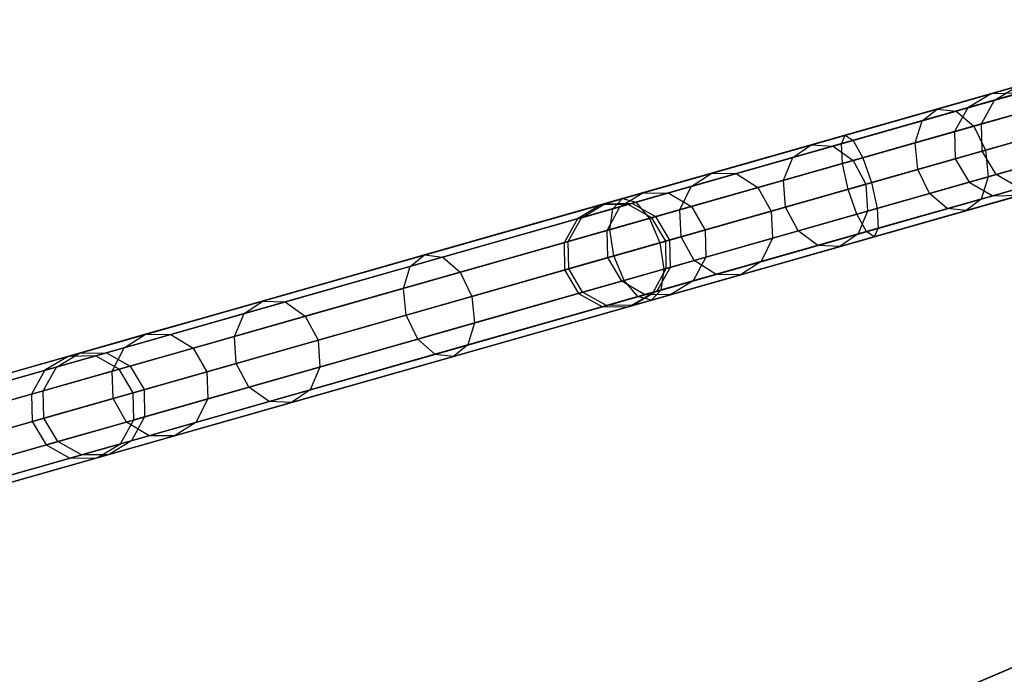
# Model space of a CAD drawing. Extents: x -129 to 129, y -127 to 130.
# Tile 43 of 188: x -98 to -80, y -31 to -19. Entities that reach past the tile are written whole.
import ezdxf

# ---------------------------------------------------------------- set-up
doc = ezdxf.new("R2010")
doc.units = 0
doc.header["$LTSCALE"] = 25.4
doc.layers.get('0').update_dxf_attribs({"linetype": 'CONTINUOUS'})

# ---------------------------------------------------------------- blocks, each defined once
blk = doc.blocks.new('NOME_B_PM2_STL')
at = {"color": 0}
for p, q in [((74.196, -14.891, 524.578), (26.105, -28.575, 524.578)), ((74.196, -14.891, 524.578), (26.105, -28.575, 524.578)), ((26.105, -28.575, 344.578), (74.196, -14.891, 344.578)), ((26.105, -28.575, 344.578), (74.196, -14.891, 344.578)), ((74.233, -15.02, 525.078), (26.142, -28.703, 525.078)), ((74.233, -15.02, 525.078), (26.142, -28.703, 525.078)), ((74.233, -15.02, 524.078), (26.142, -28.703, 524.078)), ((74.233, -15.02, 524.078), (26.142, -28.703, 524.078)), ((26.142, -28.703, 344.078), (74.233, -15.02, 344.078)), ((26.142, -28.703, 344.078), (74.233, -15.02, 344.078)), ((26.142, -28.703, 345.078), (74.233, -15.02, 345.078)), ((26.142, -28.703, 345.078), (74.233, -15.02, 345.078)), ((74.333, -15.372, 525.444), (26.242, -29.056, 525.444)), ((74.333, -15.372, 525.444), (26.242, -29.056, 525.444)), ((74.333, -15.372, 523.712), (26.242, -29.056, 523.712)), ((74.333, -15.372, 523.712), (26.242, -29.056, 523.712)), ((26.242, -29.056, 343.712), (74.333, -15.372, 343.712)), ((26.242, -29.056, 343.712), (74.333, -15.372, 343.712)), ((26.242, -29.056, 345.444), (74.333, -15.372, 345.444)), ((26.242, -29.056, 345.444), (74.333, -15.372, 345.444)), ((74.47, -15.853, 523.578), (26.379, -29.536, 523.578)), ((74.47, -15.853, 525.578), (26.379, -29.536, 525.578)), ((74.47, -15.853, 525.578), (26.379, -29.536, 525.578)), ((74.47, -15.853, 523.578), (26.379, -29.536, 523.578)), ((26.379, -29.536, 345.578), (74.47, -15.853, 345.578)), ((26.379, -29.536, 343.578), (74.47, -15.853, 343.578)), ((26.379, -29.536, 343.578), (74.47, -15.853, 343.578)), ((26.379, -29.536, 345.578), (74.47, -15.853, 345.578)), ((74.607, -16.334, 523.712), (26.516, -30.017, 523.712)), ((74.607, -16.334, 523.712), (26.516, -30.017, 523.712)), ((74.607, -16.334, 525.444), (26.516, -30.017, 525.444)), ((74.607, -16.334, 525.444), (26.516, -30.017, 525.444)), ((26.516, -30.017, 345.444), (74.607, -16.334, 345.444)), ((26.516, -30.017, 345.444), (74.607, -16.334, 345.444)), ((26.516, -30.017, 343.712), (74.607, -16.334, 343.712)), ((26.516, -30.017, 343.712), (74.607, -16.334, 343.712)), ((74.707, -16.686, 524.078), (26.616, -30.369, 524.078)), ((74.707, -16.686, 524.078), (26.616, -30.369, 524.078)), ((74.707, -16.686, 525.078), (26.616, -30.369, 525.078)), ((74.707, -16.686, 525.078), (26.616, -30.369, 525.078)), ((26.616, -30.369, 345.078), (74.707, -16.686, 345.078)), ((26.616, -30.369, 345.078), (74.707, -16.686, 345.078)), ((26.616, -30.369, 344.078), (74.707, -16.686, 344.078)), ((26.616, -30.369, 344.078), (74.707, -16.686, 344.078)), ((74.744, -16.815, 524.578), (26.652, -30.498, 524.578)), ((74.744, -16.815, 524.578), (26.652, -30.498, 524.578)), ((26.652, -30.498, 344.578), (74.744, -16.815, 344.578)), ((26.652, -30.498, 344.578), (74.744, -16.815, 344.578)), ((51.962, -21.218, 327.578), (47.494, -22.489, 327.031)), ((51.962, -21.218, 327.578), (47.494, -22.489, 327.031)), ((49.234, -21.994, 546.663), (52.047, -21.194, 544.495)), ((49.234, -21.994, 546.663), (52.047, -21.194, 544.495)), ((49.591, -22.032, 547.036), (52.334, -21.251, 544.922)), ((49.591, -22.032, 547.036), (52.334, -21.251, 544.922)), ((51.998, -21.347, 328.078), (47.419, -22.65, 327.517)), ((51.998, -21.347, 328.078), (47.419, -22.65, 327.517)), ((51.998, -21.347, 327.078), (47.643, -22.586, 326.545)), ((51.998, -21.347, 327.078), (47.643, -22.586, 326.545)), ((48.95, -22.214, 546.29), (51.834, -21.394, 544.068)), ((48.95, -22.214, 546.29), (51.834, -21.394, 544.068)), ((50.259, -21.702, 46.183), (51.188, -21.438, 41.287)), ((50.259, -21.702, 46.183), (51.188, -21.438, 41.287)), ((49.926, -22.317, 547.309), (52.617, -21.551, 545.234)), ((49.926, -22.317, 547.309), (52.617, -21.551, 545.234)), ((50.748, -21.563, 676.266), (50.259, -21.702, 672.973)), ((50.748, -21.563, 676.266), (50.259, -21.702, 672.973)), ((51.35, -21.531, 679.624), (50.317, -21.825, 676.383)), ((51.35, -21.531, 679.624), (50.317, -21.825, 676.383)), ((50.317, -21.825, 676.383), (50.748, -21.563, 676.266)), ((50.317, -21.825, 676.383), (50.748, -21.563, 676.266)), ((76.451, -21.659, 524.578), (30.406, -41.149, 524.578)), ((76.451, -21.659, 524.578), (30.406, -41.149, 524.578)), ((30.406, -41.149, 344.578), (76.451, -21.659, 344.578)), ((30.406, -41.149, 344.578), (76.451, -21.659, 344.578)), ((32.772, -26.678, 306.183), (50.259, -21.702, 46.183)), ((32.772, -26.678, 306.183), (50.259, -21.702, 46.183)), ((33.288, -26.67, 306.218), (50.775, -21.695, 46.218)), ((33.288, -26.67, 306.218), (50.775, -21.695, 46.218)), ((50.259, -21.702, 672.973), (42.861, -23.807, 562.973)), ((50.259, -21.702, 672.973), (42.861, -23.807, 562.973)), ((50.775, -21.695, 672.938), (43.377, -23.8, 562.938)), ((50.775, -21.695, 672.938), (43.377, -23.8, 562.938)), ((52.098, -21.699, 328.444), (47.438, -23.025, 327.873)), ((52.098, -21.699, 328.444), (47.438, -23.025, 327.873)), ((52.098, -21.699, 326.712), (47.825, -22.915, 326.189)), ((52.098, -21.699, 326.712), (47.825, -22.915, 326.189)), ((48.816, -22.633, 546.017), (51.751, -21.798, 543.755)), ((48.816, -22.633, 546.017), (51.751, -21.798, 543.755)), ((49.816, -21.968, 46.148), (50.769, -21.697, 41.13)), ((49.816, -21.968, 46.148), (50.769, -21.697, 41.13)), ((50.259, -21.702, 672.973), (49.816, -21.968, 673.008)), ((50.259, -21.702, 672.973), (49.816, -21.968, 673.008)), ((50.259, -21.702, 46.183), (49.816, -21.968, 46.148)), ((50.259, -21.702, 46.183), (49.816, -21.968, 46.148)), ((50.775, -21.695, 672.938), (50.259, -21.702, 672.973)), ((50.775, -21.695, 672.938), (50.259, -21.702, 672.973)), ((50.775, -21.695, 46.218), (50.259, -21.702, 46.183)), ((50.775, -21.695, 46.218), (50.259, -21.702, 46.183)), ((32.329, -26.943, 306.148), (49.816, -21.968, 46.148)), ((32.329, -26.943, 306.148), (49.816, -21.968, 46.148)), ((33.74, -26.922, 306.243), (51.227, -21.947, 46.243)), ((33.74, -26.922, 306.243), (51.227, -21.947, 46.243)), ((49.816, -21.968, 673.008), (42.418, -24.073, 563.008)), ((49.816, -21.968, 673.008), (42.418, -24.073, 563.008)), ((51.227, -21.947, 672.913), (43.828, -24.052, 562.913)), ((51.227, -21.947, 672.913), (43.828, -24.052, 562.913)), ((46.846, -22.673, 549.326), (49.234, -21.994, 546.663)), ((46.846, -22.673, 549.326), (49.234, -21.994, 546.663)), ((48.95, -22.214, 546.29), (49.234, -21.994, 546.663)), ((48.95, -22.214, 546.29), (49.234, -21.994, 546.663)), ((49.234, -21.994, 546.663), (49.591, -22.032, 547.036)), ((49.234, -21.994, 546.663), (49.591, -22.032, 547.036)), ((49.816, -21.968, 673.008), (49.565, -22.42, 673.033)), ((49.816, -21.968, 673.008), (49.565, -22.42, 673.033)), ((49.816, -21.968, 46.148), (49.565, -22.42, 46.122)), ((49.816, -21.968, 46.148), (49.565, -22.42, 46.122)), ((50.317, -21.825, 676.383), (49.816, -21.968, 673.008)), ((50.317, -21.825, 676.383), (49.816, -21.968, 673.008)), ((50.075, -22.274, 676.469), (50.317, -21.825, 676.383)), ((50.075, -22.274, 676.469), (50.317, -21.825, 676.383)), ((51.127, -21.975, 679.768), (50.075, -22.274, 676.469)), ((51.127, -21.975, 679.768), (50.075, -22.274, 676.469)), ((47.263, -22.694, 549.632), (49.591, -22.032, 547.036)), ((47.263, -22.694, 549.632), (49.591, -22.032, 547.036)), ((52.235, -22.18, 328.578), (47.545, -23.514, 328.004)), ((52.235, -22.18, 328.578), (47.545, -23.514, 328.004)), ((47.991, -23.387, 326.058), (52.235, -22.18, 326.578)), ((47.991, -23.387, 326.058), (52.235, -22.18, 326.578)), ((49.565, -22.42, 46.122), (50.535, -22.144, 41.015)), ((49.565, -22.42, 46.122), (50.535, -22.144, 41.015)), ((49.591, -22.032, 547.036), (49.926, -22.317, 547.309)), ((49.591, -22.032, 547.036), (49.926, -22.317, 547.309)), ((52.821, -22.013, 545.349), (50.149, -22.773, 547.409)), ((52.821, -22.013, 545.349), (50.149, -22.773, 547.409)), ((46.502, -22.91, 549.02), (48.95, -22.214, 546.29)), ((46.502, -22.91, 549.02), (48.95, -22.214, 546.29)), ((47.641, -22.967, 549.856), (49.926, -22.317, 547.309)), ((47.641, -22.967, 549.856), (49.926, -22.317, 547.309)), ((48.816, -22.633, 546.017), (48.95, -22.214, 546.29)), ((48.816, -22.633, 546.017), (48.95, -22.214, 546.29)), ((48.867, -23.138, 545.917), (51.82, -22.298, 543.641)), ((48.867, -23.138, 545.917), (51.82, -22.298, 543.641)), ((50.075, -22.274, 676.469), (49.565, -22.42, 673.033)), ((50.075, -22.274, 676.469), (49.565, -22.42, 673.033)), ((49.926, -22.317, 547.309), (50.149, -22.773, 547.409)), ((49.926, -22.317, 547.309), (50.149, -22.773, 547.409)), ((50.087, -22.791, 676.5), (50.075, -22.274, 676.469)), ((50.087, -22.791, 676.5), (50.075, -22.274, 676.469)), ((32.078, -27.395, 306.122), (49.565, -22.42, 46.122)), ((32.078, -27.395, 306.122), (49.565, -22.42, 46.122)), ((34.005, -27.367, 306.253), (51.492, -22.391, 46.252)), ((34.005, -27.367, 306.253), (51.492, -22.391, 46.252)), ((49.565, -22.42, 673.033), (42.167, -24.525, 563.033)), ((49.565, -22.42, 673.033), (42.167, -24.525, 563.033)), ((47.494, -22.489, 327.031), (43.271, -23.69, 325.421)), ((47.494, -22.489, 327.031), (43.271, -23.69, 325.421)), ((51.492, -22.391, 672.903), (44.094, -24.496, 562.903)), ((51.492, -22.391, 672.903), (44.094, -24.496, 562.903)), ((47.419, -22.65, 327.517), (47.494, -22.489, 327.031)), ((47.419, -22.65, 327.517), (47.494, -22.489, 327.031)), ((47.494, -22.489, 327.031), (47.643, -22.586, 326.545)), ((47.494, -22.489, 327.031), (47.643, -22.586, 326.545)), ((49.565, -22.42, 673.033), (49.573, -22.937, 673.043)), ((49.565, -22.42, 673.033), (49.573, -22.937, 673.043)), ((49.565, -22.42, 46.122), (49.573, -22.937, 46.113)), ((49.565, -22.42, 46.122), (49.573, -22.937, 46.113)), ((51.145, -22.49, 679.821), (50.087, -22.791, 676.5)), ((51.145, -22.49, 679.821), (50.087, -22.791, 676.5)), ((50.2, -23.279, 547.309), (52.891, -22.513, 545.234)), ((50.2, -23.279, 547.309), (52.891, -22.513, 545.234)), ((47.419, -22.65, 327.517), (43.091, -23.881, 325.867)), ((47.419, -22.65, 327.517), (43.091, -23.881, 325.867)), ((47.643, -22.586, 326.545), (43.525, -23.757, 324.974)), ((47.643, -22.586, 326.545), (43.525, -23.757, 324.974)), ((44.962, -23.21, 552.395), (46.846, -22.673, 549.326)), ((44.962, -23.21, 552.395), (46.846, -22.673, 549.326)), ((45.425, -23.217, 552.624), (47.263, -22.694, 549.632)), ((45.425, -23.217, 552.624), (47.263, -22.694, 549.632)), ((46.324, -23.342, 548.795), (48.816, -22.633, 546.017)), ((46.324, -23.342, 548.795), (48.816, -22.633, 546.017)), ((46.502, -22.91, 549.02), (46.846, -22.673, 549.326)), ((46.502, -22.91, 549.02), (46.846, -22.673, 549.326)), ((46.846, -22.673, 549.326), (47.263, -22.694, 549.632)), ((46.846, -22.673, 549.326), (47.263, -22.694, 549.632)), ((47.263, -22.694, 549.632), (47.641, -22.967, 549.856)), ((47.263, -22.694, 549.632), (47.641, -22.967, 549.856)), ((47.438, -23.025, 327.873), (47.419, -22.65, 327.517)), ((47.438, -23.025, 327.873), (47.419, -22.65, 327.517)), ((47.643, -22.586, 326.545), (47.825, -22.915, 326.189)), ((47.643, -22.586, 326.545), (47.825, -22.915, 326.189)), ((52.372, -22.661, 328.444), (47.711, -23.987, 327.873)), ((52.372, -22.661, 328.444), (47.711, -23.987, 327.873)), ((52.372, -22.661, 326.712), (48.098, -23.877, 326.189)), ((52.372, -22.661, 326.712), (48.098, -23.877, 326.189)), ((48.867, -23.138, 545.917), (48.816, -22.633, 546.017)), ((48.867, -23.138, 545.917), (48.816, -22.633, 546.017)), ((49.573, -22.937, 46.113), (50.549, -22.659, 40.972)), ((49.573, -22.937, 46.113), (50.549, -22.659, 40.972)), ((32.086, -27.913, 306.113), (49.573, -22.937, 46.113)), ((32.086, -27.913, 306.113), (49.573, -22.937, 46.113)), ((34.013, -27.884, 306.243), (51.5, -22.909, 46.243)), ((34.013, -27.884, 306.243), (51.5, -22.909, 46.243)), ((49.573, -22.937, 673.043), (42.175, -25.042, 563.043)), ((49.573, -22.937, 673.043), (42.175, -25.042, 563.043)), ((47.825, -22.915, 326.189), (43.784, -24.064, 324.648)), ((47.825, -22.915, 326.189), (43.784, -24.064, 324.648)), ((51.5, -22.909, 672.913), (44.102, -25.014, 562.913)), ((51.5, -22.909, 672.913), (44.102, -25.014, 562.913)), ((44.571, -23.46, 552.165), (46.502, -22.91, 549.02)), ((44.571, -23.46, 552.165), (46.502, -22.91, 549.02)), ((46.324, -23.342, 548.795), (46.502, -22.91, 549.02)), ((46.324, -23.342, 548.795), (46.502, -22.91, 549.02)), ((47.825, -22.915, 326.189), (47.991, -23.387, 326.058)), ((47.825, -22.915, 326.189), (47.991, -23.387, 326.058)), ((50.149, -22.773, 547.409), (47.88, -23.419, 549.938)), ((50.149, -22.773, 547.409), (47.88, -23.419, 549.938)), ((49.09, -23.595, 546.017), (52.024, -22.76, 543.755)), ((49.09, -23.595, 546.017), (52.024, -22.76, 543.755)), ((50.087, -22.791, 676.5), (49.573, -22.937, 673.043)), ((50.087, -22.791, 676.5), (49.573, -22.937, 673.043)), ((49.573, -22.937, 673.043), (49.838, -23.381, 673.033)), ((49.573, -22.937, 673.043), (49.838, -23.381, 673.033)), ((49.573, -22.937, 46.113), (49.838, -23.381, 46.122)), ((49.573, -22.937, 46.113), (49.838, -23.381, 46.122)), ((50.065, -23.698, 547.036), (52.808, -22.917, 544.922)), ((50.065, -23.698, 547.036), (52.808, -22.917, 544.922)), ((50.349, -23.236, 676.469), (50.087, -22.791, 676.5)), ((50.349, -23.236, 676.469), (50.087, -22.791, 676.5)), ((50.149, -22.773, 547.409), (50.2, -23.279, 547.309)), ((50.149, -22.773, 547.409), (50.2, -23.279, 547.309)), ((51.4, -22.937, 679.768), (50.349, -23.236, 676.469)), ((51.4, -22.937, 679.768), (50.349, -23.236, 676.469)), ((47.438, -23.025, 327.873), (43.032, -24.278, 326.193)), ((47.438, -23.025, 327.873), (43.032, -24.278, 326.193)), ((45.838, -23.48, 552.792), (47.641, -22.967, 549.856)), ((45.838, -23.48, 552.792), (47.641, -22.967, 549.856)), ((47.545, -23.514, 328.004), (47.438, -23.025, 327.873)), ((47.545, -23.514, 328.004), (47.438, -23.025, 327.873)), ((47.641, -22.967, 549.856), (47.88, -23.419, 549.938)), ((47.641, -22.967, 549.856), (47.88, -23.419, 549.938)), ((52.472, -23.013, 328.078), (47.893, -24.315, 327.517)), ((52.472, -23.013, 328.078), (47.893, -24.315, 327.517)), ((52.472, -23.013, 327.078), (48.117, -24.252, 326.545)), ((52.472, -23.013, 327.078), (48.117, -24.252, 326.545)), ((49.424, -23.88, 546.29), (52.308, -23.059, 544.068)), ((49.424, -23.88, 546.29), (52.308, -23.059, 544.068)), ((49.781, -23.918, 546.663), (52.594, -23.117, 544.495)), ((49.781, -23.918, 546.663), (52.594, -23.117, 544.495)), ((49.838, -23.381, 46.122), (50.808, -23.106, 41.015)), ((49.838, -23.381, 46.122), (50.808, -23.106, 41.015)), ((43.643, -23.585, 555.768), (44.962, -23.21, 552.395)), ((43.643, -23.585, 555.768), (44.962, -23.21, 552.395)), ((44.14, -23.582, 555.913), (45.425, -23.217, 552.624)), ((44.14, -23.582, 555.913), (45.425, -23.217, 552.624)), ((44.571, -23.46, 552.165), (44.962, -23.21, 552.395)), ((44.571, -23.46, 552.165), (44.962, -23.21, 552.395)), ((44.962, -23.21, 552.395), (45.425, -23.217, 552.624)), ((44.962, -23.21, 552.395), (45.425, -23.217, 552.624)), ((45.425, -23.217, 552.624), (45.838, -23.48, 552.792)), ((45.425, -23.217, 552.624), (45.838, -23.48, 552.792)), ((46.359, -23.852, 548.713), (48.867, -23.138, 545.917)), ((46.359, -23.852, 548.713), (48.867, -23.138, 545.917)), ((47.915, -23.929, 549.856), (50.2, -23.279, 547.309)), ((47.915, -23.929, 549.856), (50.2, -23.279, 547.309)), ((52.509, -23.141, 327.578), (48.042, -24.413, 327.031)), ((52.509, -23.141, 327.578), (48.042, -24.413, 327.031)), ((49.09, -23.595, 546.017), (48.867, -23.138, 545.917)), ((49.09, -23.595, 546.017), (48.867, -23.138, 545.917)), ((50.349, -23.236, 676.469), (49.838, -23.381, 673.033)), ((50.349, -23.236, 676.469), (49.838, -23.381, 673.033)), ((50.2, -23.279, 547.309), (50.065, -23.698, 547.036)), ((50.2, -23.279, 547.309), (50.065, -23.698, 547.036)), ((50.791, -23.491, 676.383), (50.349, -23.236, 676.469)), ((50.791, -23.491, 676.383), (50.349, -23.236, 676.469)), ((32.352, -28.357, 306.122), (49.838, -23.381, 46.122)), ((32.352, -28.357, 306.122), (49.838, -23.381, 46.122)), ((33.762, -28.336, 306.218), (51.249, -23.361, 46.218)), ((33.762, -28.336, 306.218), (51.249, -23.361, 46.218)), ((49.838, -23.381, 673.033), (42.44, -25.486, 563.033)), ((49.838, -23.381, 673.033), (42.44, -25.486, 563.033)), ((43.22, -23.844, 555.622), (44.571, -23.46, 552.165)), ((43.22, -23.844, 555.622), (44.571, -23.46, 552.165)), ((51.249, -23.361, 672.938), (43.851, -25.466, 562.938)), ((51.249, -23.361, 672.938), (43.851, -25.466, 562.938)), ((43.979, -24.529, 324.528), (47.991, -23.387, 326.058)), ((43.979, -24.529, 324.528), (47.991, -23.387, 326.058)), ((44.358, -23.901, 551.997), (46.324, -23.342, 548.795)), ((44.358, -23.901, 551.997), (46.324, -23.342, 548.795)), ((44.358, -23.901, 551.997), (44.571, -23.46, 552.165)), ((44.358, -23.901, 551.997), (44.571, -23.46, 552.165)), ((44.577, -23.839, 556.019), (45.838, -23.48, 552.792)), ((44.577, -23.839, 556.019), (45.838, -23.48, 552.792)), ((45.838, -23.48, 552.792), (46.09, -23.928, 552.854)), ((45.838, -23.48, 552.792), (46.09, -23.928, 552.854)), ((47.88, -23.419, 549.938), (46.09, -23.928, 552.854)), ((47.88, -23.419, 549.938), (46.09, -23.928, 552.854)), ((46.359, -23.852, 548.713), (46.324, -23.342, 548.795)), ((46.359, -23.852, 548.713), (46.324, -23.342, 548.795)), ((47.88, -23.419, 549.938), (47.915, -23.929, 549.856)), ((47.88, -23.419, 549.938), (47.915, -23.929, 549.856)), ((47.991, -23.387, 326.058), (48.098, -23.877, 326.189)), ((47.991, -23.387, 326.058), (48.098, -23.877, 326.189)), ((49.838, -23.381, 673.033), (50.29, -23.634, 673.008)), ((49.838, -23.381, 673.033), (50.29, -23.634, 673.008)), ((49.838, -23.381, 46.122), (50.29, -23.634, 46.148)), ((49.838, -23.381, 46.122), (50.29, -23.634, 46.148)), ((50.29, -23.634, 46.148), (51.243, -23.362, 41.13)), ((50.29, -23.634, 46.148), (51.243, -23.362, 41.13)), ((50.791, -23.491, 676.383), (50.29, -23.634, 673.008)), ((50.791, -23.491, 676.383), (50.29, -23.634, 673.008)), ((32.803, -28.609, 306.148), (50.29, -23.634, 46.148)), ((32.803, -28.609, 306.148), (50.29, -23.634, 46.148)), ((33.319, -28.601, 306.183), (50.806, -23.626, 46.183)), ((33.319, -28.601, 306.183), (50.806, -23.626, 46.183)), ((50.29, -23.634, 673.008), (42.892, -25.739, 563.008)), ((50.29, -23.634, 673.008), (42.892, -25.739, 563.008)), ((42.935, -23.786, 559.333), (43.643, -23.585, 555.768)), ((42.935, -23.786, 559.333), (43.643, -23.585, 555.768)), ((47.545, -23.514, 328.004), (43.11, -24.776, 326.313)), ((47.545, -23.514, 328.004), (43.11, -24.776, 326.313)), ((43.22, -23.844, 555.622), (43.643, -23.585, 555.768)), ((43.22, -23.844, 555.622), (43.643, -23.585, 555.768)), ((50.806, -23.626, 672.973), (43.408, -25.731, 562.973)), ((50.806, -23.626, 672.973), (43.408, -25.731, 562.973)), ((43.45, -23.779, 559.389), (44.14, -23.582, 555.913)), ((43.45, -23.779, 559.389), (44.14, -23.582, 555.913)), ((43.643, -23.585, 555.768), (44.14, -23.582, 555.913)), ((43.643, -23.585, 555.768), (44.14, -23.582, 555.913)), ((44.14, -23.582, 555.913), (44.577, -23.839, 556.019)), ((44.14, -23.582, 555.913), (44.577, -23.839, 556.019)), ((46.598, -24.303, 548.795), (49.09, -23.595, 546.017)), ((46.598, -24.303, 548.795), (49.09, -23.595, 546.017)), ((47.711, -23.987, 327.873), (47.545, -23.514, 328.004)), ((47.711, -23.987, 327.873), (47.545, -23.514, 328.004)), ((49.424, -23.88, 546.29), (49.09, -23.595, 546.017)), ((49.424, -23.88, 546.29), (49.09, -23.595, 546.017)), ((50.29, -23.634, 673.008), (50.806, -23.626, 672.973)), ((50.29, -23.634, 673.008), (50.806, -23.626, 672.973)), ((50.29, -23.634, 46.148), (50.806, -23.626, 46.183)), ((50.29, -23.634, 46.148), (50.806, -23.626, 46.183)), ((43.271, -23.69, 325.421), (39.523, -24.757, 322.834)), ((43.271, -23.69, 325.421), (39.523, -24.757, 322.834)), ((43.525, -23.757, 324.974), (39.871, -24.797, 322.453)), ((43.525, -23.757, 324.974), (39.871, -24.797, 322.453)), ((42.861, -23.807, 562.973), (42.418, -24.073, 563.008)), ((42.861, -23.807, 562.973), (42.418, -24.073, 563.008)), ((42.494, -24.051, 559.277), (42.935, -23.786, 559.333)), ((42.494, -24.051, 559.277), (42.935, -23.786, 559.333)), ((42.494, -24.051, 559.277), (43.22, -23.844, 555.622)), ((42.494, -24.051, 559.277), (43.22, -23.844, 555.622)), ((42.861, -23.807, 562.973), (42.935, -23.786, 559.333)), ((42.861, -23.807, 562.973), (42.935, -23.786, 559.333)), ((43.377, -23.8, 562.938), (42.861, -23.807, 562.973)), ((43.377, -23.8, 562.938), (42.861, -23.807, 562.973)), ((42.935, -23.786, 559.333), (43.45, -23.779, 559.389)), ((42.935, -23.786, 559.333), (43.45, -23.779, 559.389)), ((42.983, -24.292, 555.516), (43.22, -23.844, 555.622)), ((42.983, -24.292, 555.516), (43.22, -23.844, 555.622)), ((43.091, -23.881, 325.867), (43.271, -23.69, 325.421)), ((43.091, -23.881, 325.867), (43.271, -23.69, 325.421)), ((43.271, -23.69, 325.421), (43.525, -23.757, 324.974)), ((43.271, -23.69, 325.421), (43.525, -23.757, 324.974)), ((43.377, -23.8, 562.938), (43.45, -23.779, 559.389)), ((43.377, -23.8, 562.938), (43.45, -23.779, 559.389)), ((43.828, -24.052, 562.913), (43.377, -23.8, 562.938)), ((43.828, -24.052, 562.913), (43.377, -23.8, 562.938)), ((43.45, -23.779, 559.389), (43.9, -24.031, 559.43)), ((43.45, -23.779, 559.389), (43.9, -24.031, 559.43)), ((43.525, -23.757, 324.974), (43.784, -24.064, 324.648)), ((43.525, -23.757, 324.974), (43.784, -24.064, 324.648)), ((43.9, -24.031, 559.43), (44.577, -23.839, 556.019)), ((43.9, -24.031, 559.43), (44.577, -23.839, 556.019)), ((44.381, -24.414, 551.935), (46.359, -23.852, 548.713)), ((44.381, -24.414, 551.935), (46.359, -23.852, 548.713)), ((44.577, -23.839, 556.019), (44.837, -24.285, 556.058)), ((44.577, -23.839, 556.019), (44.837, -24.285, 556.058)), ((46.598, -24.303, 548.795), (46.359, -23.852, 548.713)), ((46.598, -24.303, 548.795), (46.359, -23.852, 548.713)), ((47.737, -24.36, 549.632), (50.065, -23.698, 547.036)), ((47.737, -24.36, 549.632), (50.065, -23.698, 547.036)), ((50.065, -23.698, 547.036), (49.781, -23.918, 546.663)), ((50.065, -23.698, 547.036), (49.781, -23.918, 546.663)), ((43.091, -23.881, 325.867), (39.249, -24.974, 323.216)), ((43.091, -23.881, 325.867), (39.249, -24.974, 323.216)), ((42.244, -24.502, 559.236), (42.494, -24.051, 559.277)), ((42.244, -24.502, 559.236), (42.494, -24.051, 559.277)), ((42.418, -24.073, 563.008), (42.494, -24.051, 559.277)), ((42.418, -24.073, 563.008), (42.494, -24.051, 559.277)), ((42.983, -24.292, 555.516), (44.358, -23.901, 551.997)), ((42.983, -24.292, 555.516), (44.358, -23.901, 551.997)), ((43.032, -24.278, 326.193), (43.091, -23.881, 325.867)), ((43.032, -24.278, 326.193), (43.091, -23.881, 325.867)), ((47.711, -23.987, 327.873), (43.305, -25.24, 326.193)), ((47.711, -23.987, 327.873), (43.305, -25.24, 326.193)), ((43.828, -24.052, 562.913), (43.9, -24.031, 559.43)), ((43.828, -24.052, 562.913), (43.9, -24.031, 559.43)), ((44.094, -24.496, 562.903), (43.828, -24.052, 562.913)), ((44.094, -24.496, 562.903), (43.828, -24.052, 562.913)), ((43.9, -24.031, 559.43), (44.165, -24.476, 559.445)), ((43.9, -24.031, 559.43), (44.165, -24.476, 559.445)), ((48.098, -23.877, 326.189), (44.058, -25.026, 324.648)), ((48.098, -23.877, 326.189), (44.058, -25.026, 324.648)), ((44.381, -24.414, 551.935), (44.358, -23.901, 551.997)), ((44.381, -24.414, 551.935), (44.358, -23.901, 551.997)), ((46.09, -23.928, 552.854), (44.837, -24.285, 556.058)), ((46.09, -23.928, 552.854), (44.837, -24.285, 556.058)), ((46.09, -23.928, 552.854), (46.112, -24.442, 552.792)), ((46.09, -23.928, 552.854), (46.112, -24.442, 552.792)), ((46.112, -24.442, 552.792), (47.915, -23.929, 549.856)), ((46.112, -24.442, 552.792), (47.915, -23.929, 549.856)), ((46.976, -24.576, 549.02), (49.424, -23.88, 546.29)), ((46.976, -24.576, 549.02), (49.424, -23.88, 546.29)), ((47.393, -24.597, 549.326), (49.781, -23.918, 546.663)), ((47.393, -24.597, 549.326), (49.781, -23.918, 546.663)), ((47.893, -24.315, 327.517), (47.711, -23.987, 327.873)), ((47.893, -24.315, 327.517), (47.711, -23.987, 327.873)), ((47.915, -23.929, 549.856), (47.737, -24.36, 549.632)), ((47.915, -23.929, 549.856), (47.737, -24.36, 549.632)), ((48.098, -23.877, 326.189), (48.117, -24.252, 326.545)), ((48.098, -23.877, 326.189), (48.117, -24.252, 326.545)), ((49.781, -23.918, 546.663), (49.424, -23.88, 546.29)), ((49.781, -23.918, 546.663), (49.424, -23.88, 546.29)), ((43.784, -24.064, 324.648), (40.199, -25.084, 322.174)), ((43.784, -24.064, 324.648), (40.199, -25.084, 322.174)), ((42.418, -24.073, 563.008), (42.167, -24.525, 563.033)), ((42.418, -24.073, 563.008), (42.167, -24.525, 563.033)), ((43.784, -24.064, 324.648), (43.979, -24.529, 324.528)), ((43.784, -24.064, 324.648), (43.979, -24.529, 324.528)), ((43.032, -24.278, 326.193), (39.122, -25.391, 323.495)), ((43.032, -24.278, 326.193), (39.122, -25.391, 323.495)), ((42.244, -24.502, 559.236), (42.983, -24.292, 555.516)), ((42.244, -24.502, 559.236), (42.983, -24.292, 555.516)), ((42.997, -24.808, 555.477), (42.983, -24.292, 555.516)), ((42.997, -24.808, 555.477), (42.983, -24.292, 555.516)), ((42.997, -24.808, 555.477), (44.381, -24.414, 551.935)), ((42.997, -24.808, 555.477), (44.381, -24.414, 551.935)), ((43.11, -24.776, 326.313), (43.032, -24.278, 326.193)), ((43.11, -24.776, 326.313), (43.032, -24.278, 326.193)), ((47.893, -24.315, 327.517), (43.565, -25.547, 325.867)), ((47.893, -24.315, 327.517), (43.565, -25.547, 325.867)), ((48.042, -24.413, 327.031), (43.819, -25.614, 325.421)), ((48.042, -24.413, 327.031), (43.819, -25.614, 325.421)), ((48.117, -24.252, 326.545), (43.999, -25.423, 324.974)), ((48.117, -24.252, 326.545), (43.999, -25.423, 324.974)), ((44.837, -24.285, 556.058), (44.165, -24.476, 559.445)), ((44.837, -24.285, 556.058), (44.165, -24.476, 559.445)), ((44.632, -24.863, 551.997), (44.381, -24.414, 551.935)), ((44.632, -24.863, 551.997), (44.381, -24.414, 551.935)), ((44.632, -24.863, 551.997), (46.598, -24.303, 548.795)), ((44.632, -24.863, 551.997), (46.598, -24.303, 548.795)), ((44.837, -24.285, 556.058), (44.851, -24.801, 556.019)), ((44.837, -24.285, 556.058), (44.851, -24.801, 556.019)), ((45.899, -24.883, 552.624), (47.737, -24.36, 549.632)), ((45.899, -24.883, 552.624), (47.737, -24.36, 549.632)), ((46.976, -24.576, 549.02), (46.598, -24.303, 548.795)), ((46.976, -24.576, 549.02), (46.598, -24.303, 548.795)), ((47.737, -24.36, 549.632), (47.393, -24.597, 549.326)), ((47.737, -24.36, 549.632), (47.393, -24.597, 549.326)), ((48.042, -24.413, 327.031), (47.893, -24.315, 327.517)), ((48.042, -24.413, 327.031), (47.893, -24.315, 327.517)), ((48.117, -24.252, 326.545), (48.042, -24.413, 327.031)), ((48.117, -24.252, 326.545), (48.042, -24.413, 327.031)), ((40.419, -25.542, 322.072), (43.979, -24.529, 324.528)), ((40.419, -25.542, 322.072), (43.979, -24.529, 324.528)), ((42.167, -24.525, 563.033), (42.244, -24.502, 559.236)), ((42.167, -24.525, 563.033), (42.244, -24.502, 559.236)), ((42.167, -24.525, 563.033), (42.175, -25.042, 563.043)), ((42.167, -24.525, 563.033), (42.175, -25.042, 563.043)), ((42.253, -25.02, 559.221), (42.244, -24.502, 559.236)), ((42.253, -25.02, 559.221), (42.244, -24.502, 559.236)), ((43.979, -24.529, 324.528), (44.058, -25.026, 324.648)), ((43.979, -24.529, 324.528), (44.058, -25.026, 324.648)), ((44.165, -24.476, 559.445), (44.094, -24.496, 562.903)), ((44.165, -24.476, 559.445), (44.094, -24.496, 562.903)), ((44.102, -25.014, 562.913), (44.094, -24.496, 562.903)), ((44.102, -25.014, 562.913), (44.094, -24.496, 562.903)), ((44.165, -24.476, 559.445), (44.174, -24.993, 559.43)), ((44.165, -24.476, 559.445), (44.174, -24.993, 559.43)), ((44.851, -24.801, 556.019), (46.112, -24.442, 552.792)), ((44.851, -24.801, 556.019), (46.112, -24.442, 552.792)), ((45.045, -25.126, 552.165), (46.976, -24.576, 549.02)), ((45.045, -25.126, 552.165), (46.976, -24.576, 549.02)), ((45.509, -25.133, 552.395), (47.393, -24.597, 549.326)), ((45.509, -25.133, 552.395), (47.393, -24.597, 549.326)), ((46.112, -24.442, 552.792), (45.899, -24.883, 552.624)), ((46.112, -24.442, 552.792), (45.899, -24.883, 552.624)), ((47.393, -24.597, 549.326), (46.976, -24.576, 549.02)), ((47.393, -24.597, 549.326), (46.976, -24.576, 549.02)), ((39.523, -24.757, 322.834), (36.456, -25.63, 319.414)), ((39.523, -24.757, 322.834), (36.456, -25.63, 319.414)), ((39.871, -24.797, 322.453), (36.88, -25.648, 319.118)), ((39.871, -24.797, 322.453), (36.88, -25.648, 319.118)), ((43.11, -24.776, 326.313), (39.175, -25.896, 323.597)), ((43.11, -24.776, 326.313), (39.175, -25.896, 323.597)), ((39.249, -24.974, 323.216), (39.523, -24.757, 322.834)), ((39.249, -24.974, 323.216), (39.523, -24.757, 322.834)), ((39.523, -24.757, 322.834), (39.871, -24.797, 322.453)), ((39.523, -24.757, 322.834), (39.871, -24.797, 322.453)), ((39.871, -24.797, 322.453), (40.199, -25.084, 322.174)), ((39.871, -24.797, 322.453), (40.199, -25.084, 322.174)), ((42.253, -25.02, 559.221), (42.997, -24.808, 555.477)), ((42.253, -25.02, 559.221), (42.997, -24.808, 555.477)), ((43.257, -25.254, 555.516), (42.997, -24.808, 555.477)), ((43.257, -25.254, 555.516), (42.997, -24.808, 555.477)), ((43.305, -25.24, 326.193), (43.11, -24.776, 326.313)), ((43.305, -25.24, 326.193), (43.11, -24.776, 326.313)), ((44.174, -24.993, 559.43), (44.851, -24.801, 556.019)), ((44.174, -24.993, 559.43), (44.851, -24.801, 556.019)), ((44.851, -24.801, 556.019), (44.614, -25.248, 555.913)), ((44.851, -24.801, 556.019), (44.614, -25.248, 555.913)), ((39.249, -24.974, 323.216), (36.105, -25.869, 319.71)), ((39.249, -24.974, 323.216), (36.105, -25.869, 319.71)), ((39.122, -25.391, 323.495), (39.249, -24.974, 323.216)), ((39.122, -25.391, 323.495), (39.249, -24.974, 323.216)), ((43.257, -25.254, 555.516), (44.632, -24.863, 551.997)), ((43.257, -25.254, 555.516), (44.632, -24.863, 551.997)), ((44.174, -24.993, 559.43), (43.924, -25.445, 559.389)), ((44.174, -24.993, 559.43), (43.924, -25.445, 559.389)), ((44.102, -25.014, 562.913), (44.174, -24.993, 559.43)), ((44.102, -25.014, 562.913), (44.174, -24.993, 559.43)), ((44.614, -25.248, 555.913), (45.899, -24.883, 552.624)), ((44.614, -25.248, 555.913), (45.899, -24.883, 552.624)), ((45.045, -25.126, 552.165), (44.632, -24.863, 551.997)), ((45.045, -25.126, 552.165), (44.632, -24.863, 551.997)), ((45.899, -24.883, 552.624), (45.509, -25.133, 552.395)), ((45.899, -24.883, 552.624), (45.509, -25.133, 552.395)), ((40.199, -25.084, 322.174), (37.264, -25.92, 318.902)), ((40.199, -25.084, 322.174), (37.264, -25.92, 318.902)), ((40.199, -25.084, 322.174), (40.419, -25.542, 322.072)), ((40.199, -25.084, 322.174), (40.419, -25.542, 322.072)), ((44.058, -25.026, 324.648), (40.472, -26.046, 322.174)), ((44.058, -25.026, 324.648), (40.472, -26.046, 322.174)), ((42.175, -25.042, 563.043), (42.253, -25.02, 559.221)), ((42.175, -25.042, 563.043), (42.253, -25.02, 559.221)), ((42.175, -25.042, 563.043), (42.44, -25.486, 563.033)), ((42.175, -25.042, 563.043), (42.44, -25.486, 563.033)), ((42.518, -25.464, 559.236), (42.253, -25.02, 559.221)), ((42.518, -25.464, 559.236), (42.253, -25.02, 559.221)), ((43.694, -25.51, 555.622), (45.045, -25.126, 552.165)), ((43.694, -25.51, 555.622), (45.045, -25.126, 552.165)), ((43.851, -25.466, 562.938), (44.102, -25.014, 562.913)), ((43.851, -25.466, 562.938), (44.102, -25.014, 562.913)), ((44.058, -25.026, 324.648), (43.999, -25.423, 324.974)), ((44.058, -25.026, 324.648), (43.999, -25.423, 324.974)), ((44.191, -25.508, 555.768), (45.509, -25.133, 552.395)), ((44.191, -25.508, 555.768), (45.509, -25.133, 552.395)), ((45.509, -25.133, 552.395), (45.045, -25.126, 552.165)), ((45.509, -25.133, 552.395), (45.045, -25.126, 552.165)), ((43.305, -25.24, 326.193), (39.395, -26.353, 323.495)), ((43.305, -25.24, 326.193), (39.395, -26.353, 323.495)), ((42.518, -25.464, 559.236), (43.257, -25.254, 555.516)), ((42.518, -25.464, 559.236), (43.257, -25.254, 555.516)), ((43.694, -25.51, 555.622), (43.257, -25.254, 555.516)), ((43.694, -25.51, 555.622), (43.257, -25.254, 555.516)), ((43.565, -25.547, 325.867), (43.305, -25.24, 326.193)), ((43.565, -25.547, 325.867), (43.305, -25.24, 326.193)), ((43.924, -25.445, 559.389), (44.614, -25.248, 555.913)), ((43.924, -25.445, 559.389), (44.614, -25.248, 555.913)), ((44.614, -25.248, 555.913), (44.191, -25.508, 555.768)), ((44.614, -25.248, 555.913), (44.191, -25.508, 555.768)), ((39.122, -25.391, 323.495), (35.921, -26.302, 319.927)), ((39.122, -25.391, 323.495), (35.921, -26.302, 319.927)), ((37.505, -26.371, 318.822), (40.419, -25.542, 322.072)), ((37.505, -26.371, 318.822), (40.419, -25.542, 322.072)), ((39.175, -25.896, 323.597), (39.122, -25.391, 323.495)), ((39.175, -25.896, 323.597), (39.122, -25.391, 323.495)), ((43.565, -25.547, 325.867), (39.723, -26.64, 323.216)), ((43.565, -25.547, 325.867), (39.723, -26.64, 323.216)), ((43.999, -25.423, 324.974), (40.345, -26.463, 322.453)), ((43.999, -25.423, 324.974), (40.345, -26.463, 322.453)), ((40.419, -25.542, 322.072), (40.472, -26.046, 322.174)), ((40.419, -25.542, 322.072), (40.472, -26.046, 322.174)), ((42.44, -25.486, 563.033), (42.518, -25.464, 559.236)), ((42.44, -25.486, 563.033), (42.518, -25.464, 559.236)), ((42.44, -25.486, 563.033), (42.892, -25.739, 563.008)), ((42.44, -25.486, 563.033), (42.892, -25.739, 563.008)), ((42.968, -25.717, 559.277), (42.518, -25.464, 559.236)), ((42.968, -25.717, 559.277), (42.518, -25.464, 559.236)), ((42.968, -25.717, 559.277), (43.694, -25.51, 555.622)), ((42.968, -25.717, 559.277), (43.694, -25.51, 555.622)), ((43.408, -25.731, 562.973), (43.851, -25.466, 562.938)), ((43.408, -25.731, 562.973), (43.851, -25.466, 562.938)), ((43.924, -25.445, 559.389), (43.483, -25.71, 559.333)), ((43.924, -25.445, 559.389), (43.483, -25.71, 559.333)), ((43.483, -25.71, 559.333), (44.191, -25.508, 555.768)), ((43.483, -25.71, 559.333), (44.191, -25.508, 555.768)), ((43.819, -25.614, 325.421), (43.565, -25.547, 325.867)), ((43.819, -25.614, 325.421), (43.565, -25.547, 325.867)), ((44.191, -25.508, 555.768), (43.694, -25.51, 555.622)), ((44.191, -25.508, 555.768), (43.694, -25.51, 555.622)), ((43.999, -25.423, 324.974), (43.819, -25.614, 325.421)), ((43.999, -25.423, 324.974), (43.819, -25.614, 325.421)), ((43.851, -25.466, 562.938), (43.924, -25.445, 559.389)), ((43.851, -25.466, 562.938), (43.924, -25.445, 559.389)), ((36.456, -25.63, 319.414), (34.236, -26.261, 315.347)), ((36.456, -25.63, 319.414), (34.236, -26.261, 315.347)), ((36.88, -25.648, 319.118), (34.715, -26.264, 315.152)), ((36.88, -25.648, 319.118), (34.715, -26.264, 315.152)), ((36.105, -25.869, 319.71), (36.456, -25.63, 319.414)), ((36.105, -25.869, 319.71), (36.456, -25.63, 319.414)), ((36.456, -25.63, 319.414), (36.88, -25.648, 319.118)), ((36.456, -25.63, 319.414), (36.88, -25.648, 319.118)), ((36.88, -25.648, 319.118), (37.264, -25.92, 318.902)), ((36.88, -25.648, 319.118), (37.264, -25.92, 318.902)), ((43.819, -25.614, 325.421), (40.071, -26.68, 322.834)), ((43.819, -25.614, 325.421), (40.071, -26.68, 322.834)), ((42.892, -25.739, 563.008), (42.968, -25.717, 559.277)), ((42.892, -25.739, 563.008), (42.968, -25.717, 559.277)), ((42.892, -25.739, 563.008), (43.408, -25.731, 562.973)), ((42.892, -25.739, 563.008), (43.408, -25.731, 562.973)), ((43.483, -25.71, 559.333), (42.968, -25.717, 559.277)), ((43.483, -25.71, 559.333), (42.968, -25.717, 559.277)), ((43.408, -25.731, 562.973), (43.483, -25.71, 559.333)), ((43.408, -25.731, 562.973), (43.483, -25.71, 559.333)), ((36.105, -25.869, 319.71), (33.829, -26.516, 315.541)), ((36.105, -25.869, 319.71), (33.829, -26.516, 315.541)), ((37.264, -25.92, 318.902), (35.14, -26.524, 315.01)), ((37.264, -25.92, 318.902), (35.14, -26.524, 315.01)), ((35.921, -26.302, 319.927), (36.105, -25.869, 319.71)), ((35.921, -26.302, 319.927), (36.105, -25.869, 319.71)), ((39.175, -25.896, 323.597), (35.954, -26.812, 320.006)), ((39.175, -25.896, 323.597), (35.954, -26.812, 320.006)), ((37.264, -25.92, 318.902), (37.505, -26.371, 318.822)), ((37.264, -25.92, 318.902), (37.505, -26.371, 318.822)), ((39.395, -26.353, 323.495), (39.175, -25.896, 323.597)), ((39.395, -26.353, 323.495), (39.175, -25.896, 323.597)), ((40.472, -26.046, 322.174), (37.537, -26.881, 318.902)), ((40.472, -26.046, 322.174), (37.537, -26.881, 318.902)), ((40.472, -26.046, 322.174), (40.345, -26.463, 322.453)), ((40.472, -26.046, 322.174), (40.345, -26.463, 322.453)), ((34.236, -26.261, 315.347), (32.985, -26.617, 310.854)), ((34.236, -26.261, 315.347), (32.985, -26.617, 310.854)), ((34.715, -26.264, 315.152), (33.496, -26.611, 310.772)), ((34.715, -26.264, 315.152), (33.496, -26.611, 310.772)), ((33.829, -26.516, 315.541), (34.236, -26.261, 315.347)), ((33.829, -26.516, 315.541), (34.236, -26.261, 315.347)), ((34.236, -26.261, 315.347), (34.715, -26.264, 315.152)), ((34.236, -26.261, 315.347), (34.715, -26.264, 315.152)), ((34.715, -26.264, 315.152), (35.14, -26.524, 315.01)), ((34.715, -26.264, 315.152), (35.14, -26.524, 315.01)), ((35.921, -26.302, 319.927), (33.605, -26.961, 315.683)), ((35.921, -26.302, 319.927), (33.605, -26.961, 315.683)), ((35.396, -26.971, 314.958), (37.505, -26.371, 318.822)), ((35.396, -26.971, 314.958), (37.505, -26.371, 318.822)), ((35.954, -26.812, 320.006), (35.921, -26.302, 319.927)), ((35.954, -26.812, 320.006), (35.921, -26.302, 319.927)), ((39.395, -26.353, 323.495), (36.195, -27.263, 319.927)), ((39.395, -26.353, 323.495), (36.195, -27.263, 319.927)), ((40.345, -26.463, 322.453), (37.354, -27.314, 319.118)), ((40.345, -26.463, 322.453), (37.354, -27.314, 319.118)), ((37.505, -26.371, 318.822), (37.537, -26.881, 318.902)), ((37.505, -26.371, 318.822), (37.537, -26.881, 318.902)), ((39.723, -26.64, 323.216), (39.395, -26.353, 323.495)), ((39.723, -26.64, 323.216), (39.395, -26.353, 323.495)), ((40.345, -26.463, 322.453), (40.071, -26.68, 322.834)), ((40.345, -26.463, 322.453), (40.071, -26.68, 322.834)), ((33.829, -26.516, 315.541), (32.547, -26.881, 310.936)), ((33.829, -26.516, 315.541), (32.547, -26.881, 310.936)), ((32.547, -26.881, 310.936), (32.985, -26.617, 310.854)), ((32.547, -26.881, 310.936), (32.985, -26.617, 310.854)), ((32.985, -26.617, 310.854), (32.772, -26.678, 306.183)), ((32.985, -26.617, 310.854), (32.772, -26.678, 306.183)), ((33.288, -26.67, 306.218), (32.772, -26.678, 306.183)), ((33.288, -26.67, 306.218), (32.772, -26.678, 306.183)), ((32.985, -26.617, 310.854), (33.496, -26.611, 310.772)), ((32.985, -26.617, 310.854), (33.496, -26.611, 310.772)), ((33.496, -26.611, 310.772), (33.288, -26.67, 306.218)), ((33.496, -26.611, 310.772), (33.288, -26.67, 306.218)), ((33.74, -26.922, 306.243), (33.288, -26.67, 306.218)), ((33.74, -26.922, 306.243), (33.288, -26.67, 306.218)), ((33.496, -26.611, 310.772), (33.944, -26.864, 310.712)), ((33.496, -26.611, 310.772), (33.944, -26.864, 310.712)), ((33.605, -26.961, 315.683), (33.829, -26.516, 315.541)), ((33.605, -26.961, 315.683), (33.829, -26.516, 315.541)), ((35.14, -26.524, 315.01), (33.944, -26.864, 310.712)), ((35.14, -26.524, 315.01), (33.944, -26.864, 310.712)), ((35.14, -26.524, 315.01), (35.396, -26.971, 314.958)), ((35.14, -26.524, 315.01), (35.396, -26.971, 314.958)), ((39.723, -26.64, 323.216), (36.579, -27.535, 319.71)), ((39.723, -26.64, 323.216), (36.579, -27.535, 319.71)), ((40.071, -26.68, 322.834), (39.723, -26.64, 323.216)), ((40.071, -26.68, 322.834), (39.723, -26.64, 323.216)), ((32.772, -26.678, 306.183), (32.329, -26.943, 306.148)), ((32.772, -26.678, 306.183), (32.329, -26.943, 306.148)), ((35.954, -26.812, 320.006), (33.623, -27.475, 315.735)), ((35.954, -26.812, 320.006), (33.623, -27.475, 315.735)), ((36.195, -27.263, 319.927), (35.954, -26.812, 320.006)), ((36.195, -27.263, 319.927), (35.954, -26.812, 320.006)), ((40.071, -26.68, 322.834), (37.003, -27.553, 319.414)), ((40.071, -26.68, 322.834), (37.003, -27.553, 319.414)), ((32.329, -26.943, 306.148), (32.078, -27.395, 306.122)), ((32.329, -26.943, 306.148), (32.078, -27.395, 306.122)), ((32.3, -27.332, 310.996), (32.547, -26.881, 310.936)), ((32.3, -27.332, 310.996), (32.547, -26.881, 310.936)), ((33.605, -26.961, 315.683), (32.3, -27.332, 310.996)), ((33.605, -26.961, 315.683), (32.3, -27.332, 310.996)), ((32.547, -26.881, 310.936), (32.329, -26.943, 306.148)), ((32.547, -26.881, 310.936), (32.329, -26.943, 306.148)), ((33.623, -27.475, 315.735), (33.605, -26.961, 315.683)), ((33.623, -27.475, 315.735), (33.605, -26.961, 315.683)), ((33.944, -26.864, 310.712), (33.74, -26.922, 306.243)), ((33.944, -26.864, 310.712), (33.74, -26.922, 306.243)), ((34.005, -27.367, 306.253), (33.74, -26.922, 306.243)), ((34.005, -27.367, 306.253), (33.74, -26.922, 306.243)), ((33.944, -26.864, 310.712), (34.208, -27.309, 310.69)), ((33.944, -26.864, 310.712), (34.208, -27.309, 310.69)), ((34.208, -27.309, 310.69), (35.396, -26.971, 314.958)), ((34.208, -27.309, 310.69), (35.396, -26.971, 314.958)), ((35.396, -26.971, 314.958), (35.414, -27.486, 315.01)), ((35.396, -26.971, 314.958), (35.414, -27.486, 315.01)), ((37.537, -26.881, 318.902), (35.414, -27.486, 315.01)), ((37.537, -26.881, 318.902), (35.414, -27.486, 315.01)), ((37.537, -26.881, 318.902), (37.354, -27.314, 319.118)), ((37.537, -26.881, 318.902), (37.354, -27.314, 319.118)), ((32.3, -27.332, 310.996), (32.078, -27.395, 306.122)), ((32.3, -27.332, 310.996), (32.078, -27.395, 306.122)), ((32.078, -27.395, 306.122), (32.086, -27.913, 306.113)), ((32.078, -27.395, 306.122), (32.086, -27.913, 306.113)), ((32.31, -27.849, 311.018), (32.3, -27.332, 310.996)), ((32.31, -27.849, 311.018), (32.3, -27.332, 310.996)), ((36.195, -27.263, 319.927), (33.879, -27.922, 315.683)), ((36.195, -27.263, 319.927), (33.879, -27.922, 315.683)), ((34.005, -27.367, 306.253), (34.208, -27.309, 310.69)), ((34.005, -27.367, 306.253), (34.208, -27.309, 310.69)), ((34.013, -27.884, 306.243), (34.005, -27.367, 306.253)), ((34.013, -27.884, 306.243), (34.005, -27.367, 306.253)), ((34.208, -27.309, 310.69), (34.217, -27.826, 310.712)), ((34.208, -27.309, 310.69), (34.217, -27.826, 310.712)), ((37.354, -27.314, 319.118), (35.189, -27.93, 315.152)), ((37.354, -27.314, 319.118), (35.189, -27.93, 315.152)), ((36.579, -27.535, 319.71), (36.195, -27.263, 319.927)), ((36.579, -27.535, 319.71), (36.195, -27.263, 319.927)), ((37.354, -27.314, 319.118), (37.003, -27.553, 319.414)), ((37.354, -27.314, 319.118), (37.003, -27.553, 319.414)), ((33.623, -27.475, 315.735), (32.31, -27.849, 311.018)), ((33.623, -27.475, 315.735), (32.31, -27.849, 311.018)), ((33.879, -27.922, 315.683), (33.623, -27.475, 315.735)), ((33.879, -27.922, 315.683), (33.623, -27.475, 315.735)), ((35.414, -27.486, 315.01), (34.217, -27.826, 310.712)), ((35.414, -27.486, 315.01), (34.217, -27.826, 310.712)), ((36.579, -27.535, 319.71), (34.303, -28.182, 315.541)), ((36.579, -27.535, 319.71), (34.303, -28.182, 315.541)), ((37.003, -27.553, 319.414), (34.783, -28.185, 315.347)), ((37.003, -27.553, 319.414), (34.783, -28.185, 315.347)), ((35.414, -27.486, 315.01), (35.189, -27.93, 315.152)), ((35.414, -27.486, 315.01), (35.189, -27.93, 315.152)), ((37.003, -27.553, 319.414), (36.579, -27.535, 319.71)), ((37.003, -27.553, 319.414), (36.579, -27.535, 319.71)), ((32.31, -27.849, 311.018), (32.086, -27.913, 306.113)), ((32.31, -27.849, 311.018), (32.086, -27.913, 306.113)), ((32.086, -27.913, 306.113), (32.352, -28.357, 306.122)), ((32.086, -27.913, 306.113), (32.352, -28.357, 306.122)), ((32.574, -28.294, 310.996), (32.31, -27.849, 311.018)), ((32.574, -28.294, 310.996), (32.31, -27.849, 311.018)), ((33.879, -27.922, 315.683), (32.574, -28.294, 310.996)), ((33.879, -27.922, 315.683), (32.574, -28.294, 310.996)), ((33.762, -28.336, 306.218), (34.013, -27.884, 306.243)), ((33.762, -28.336, 306.218), (34.013, -27.884, 306.243)), ((34.303, -28.182, 315.541), (33.879, -27.922, 315.683)), ((34.303, -28.182, 315.541), (33.879, -27.922, 315.683)), ((34.217, -27.826, 310.712), (33.97, -28.277, 310.772)), ((34.217, -27.826, 310.712), (33.97, -28.277, 310.772)), ((35.189, -27.93, 315.152), (33.97, -28.277, 310.772)), ((35.189, -27.93, 315.152), (33.97, -28.277, 310.772)), ((34.217, -27.826, 310.712), (34.013, -27.884, 306.243)), ((34.217, -27.826, 310.712), (34.013, -27.884, 306.243)), ((35.189, -27.93, 315.152), (34.783, -28.185, 315.347)), ((35.189, -27.93, 315.152), (34.783, -28.185, 315.347)), ((32.574, -28.294, 310.996), (32.352, -28.357, 306.122)), ((32.574, -28.294, 310.996), (32.352, -28.357, 306.122)), ((33.021, -28.547, 310.936), (32.574, -28.294, 310.996)), ((33.021, -28.547, 310.936), (32.574, -28.294, 310.996)), ((34.303, -28.182, 315.541), (33.021, -28.547, 310.936)), ((34.303, -28.182, 315.541), (33.021, -28.547, 310.936)), ((33.319, -28.601, 306.183), (33.762, -28.336, 306.218)), ((33.319, -28.601, 306.183), (33.762, -28.336, 306.218)), ((34.783, -28.185, 315.347), (33.532, -28.541, 310.854)), ((34.783, -28.185, 315.347), (33.532, -28.541, 310.854)), ((33.97, -28.277, 310.772), (33.532, -28.541, 310.854)), ((33.97, -28.277, 310.772), (33.532, -28.541, 310.854)), ((33.97, -28.277, 310.772), (33.762, -28.336, 306.218)), ((33.97, -28.277, 310.772), (33.762, -28.336, 306.218)), ((34.783, -28.185, 315.347), (34.303, -28.182, 315.541)), ((34.783, -28.185, 315.347), (34.303, -28.182, 315.541)), ((32.352, -28.357, 306.122), (32.803, -28.609, 306.148)), ((32.352, -28.357, 306.122), (32.803, -28.609, 306.148)), ((33.021, -28.547, 310.936), (32.803, -28.609, 306.148)), ((33.021, -28.547, 310.936), (32.803, -28.609, 306.148)), ((32.803, -28.609, 306.148), (33.319, -28.601, 306.183)), ((32.803, -28.609, 306.148), (33.319, -28.601, 306.183)), ((33.532, -28.541, 310.854), (33.021, -28.547, 310.936)), ((33.532, -28.541, 310.854), (33.021, -28.547, 310.936)), ((33.532, -28.541, 310.854), (33.319, -28.601, 306.183)), ((33.532, -28.541, 310.854), (33.319, -28.601, 306.183)), ((36.789, -38.447, 306.183), (53.532, -31.36, 46.183)), ((36.789, -38.447, 306.183), (53.532, -31.36, 46.183)), ((53.532, -31.36, 672.973), (46.448, -34.358, 562.973)), ((53.532, -31.36, 672.973), (46.448, -34.358, 562.973)), ((50.264, -32.743, 549.326), (52.55, -31.776, 546.663)), ((50.264, -32.743, 549.326), (52.55, -31.776, 546.663)), ((50.885, -32.481, 327.031), (46.841, -34.192, 325.421)), ((50.885, -32.481, 327.031), (46.841, -34.192, 325.421))]:
    blk.add_line(p, q, dxfattribs=at)

msp = doc.modelspace()

# ---------------------------------------------------------------- block references
at = {"color": 253}
msp.add_blockref('NOME_B_PM2_STL', (-130.189, 1.234, -1724.862), dxfattribs=at)

doc.saveas('drawing.dxf')
